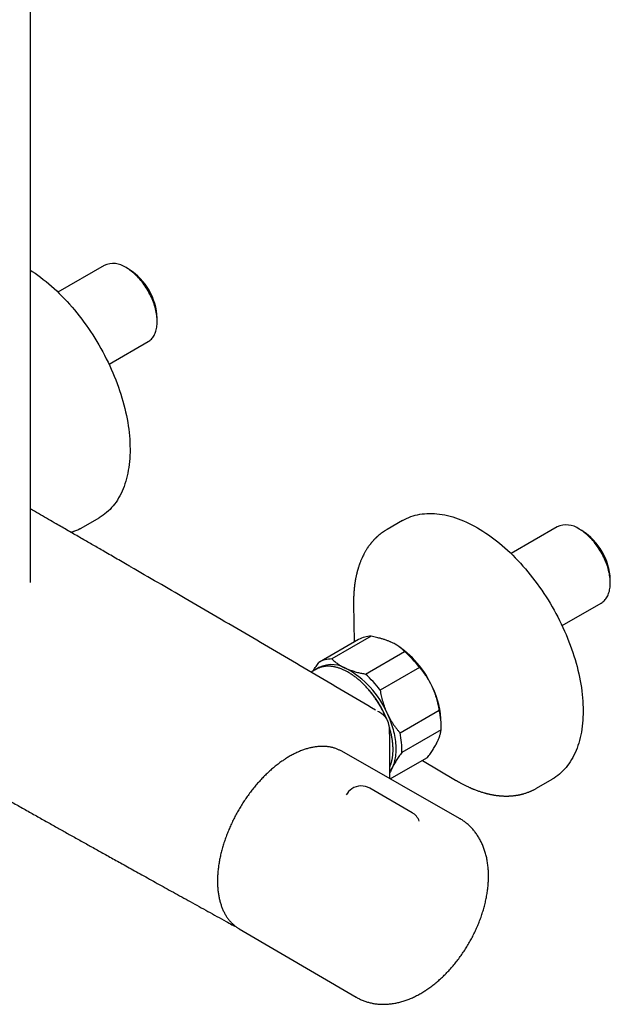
# Model space of a CAD drawing. Header units: millimetres. Extents: x 8 to 1625, y 12 to 2560.
# Tile 2 of 39: x 1444 to 1582, y 231 to 462. Entities that reach past the tile are written whole.
import ezdxf

# ---------------------------------------------------------------- set-up
doc = ezdxf.new("R2010")
doc.units = ezdxf.units.MM

msp = doc.modelspace()

# ---------------------------------------------------------------- linework, layer by layer
at = {"color": 7, "linetype": 'Continuous', "lineweight": 30}
for p, q in [((1446.57, 330.09), (1446.57, 718.46)), ((1463.78, 404.34), (1452.96, 398.1)), ((1469.63, 403.42), (1468.93, 403.83)), ((1476.21, 391.22), (1476.21, 392.03)), ((1464.92, 381.21), (1474.08, 386.5)), ((1458.95, 343.12), (1462.59, 345.23)), ((1533.66, 344.62), (1530.01, 342.52)), ((1458.94, 343.13), (1458.91, 343.11)), ((1569.84, 343.11), (1559.03, 336.87)), ((1575.7, 342.19), (1574.99, 342.6)), ((1582.28, 329.99), (1582.28, 330.8)), ((1522.18, 325.16), (1522.32, 316.13)), ((1522.19, 325.26), (1522.19, 325.16)), ((1570.98, 319.98), (1580.14, 325.27)), ((1523.36, 316.74), (1514.17, 311.43)), ((1526.3, 317.49), (1517.1, 312.18)), ((1524.93, 308.65), (1534.12, 313.96)), ((1532.07, 315.54), (1532.01, 315.57)), ((1513.44, 309.77), (1512.25, 309.08)), ((1537.59, 310.19), (1528.4, 304.89)), ((1533.05, 294.87), (1542.25, 300.17)), ((1542.66, 295.59), (1533.46, 290.28)), ((1542.68, 296.35), (1542.68, 297.17)), ((1546.94, 274.85), (1519.4, 290.56)), ((1530.78, 284.07), (1539.48, 289.1)), ((1530.78, 284.07), (1539.36, 289.02)), ((1538.32, 288.42), (1546.07, 283.79)), ((1539.48, 289.1), (1539.36, 289.02)), ((1530.69, 284.12), (1530.69, 285.09)), ((1546.07, 283.79), (1546.09, 283.78)), ((1565.01, 281.89), (1568.66, 284)), ((1535.86, 276.18), (1525.96, 281.89)), ((1493.85, 249.88), (1493.71, 249.95)), ((1495.4, 248.99), (1522.77, 232.99))]:
    msp.add_line(p, q, dxfattribs=at)
at = {"color": 7, "linetype": 'Continuous', "lineweight": 30, "flags": 128}
for points in [[(1474.08, 386.5), (1474.08, 386.5), (1474.28, 386.63), (1474.48, 386.78), (1474.67, 386.94), (1474.85, 387.11), (1475.02, 387.3), (1475.18, 387.5), (1475.33, 387.72), (1475.47, 387.95), (1475.6, 388.19), (1475.71, 388.45), (1475.81, 388.71), (1475.91, 388.99), (1475.99, 389.28), (1476.05, 389.58), (1476.11, 389.89), (1476.15, 390.21), (1476.18, 390.54), (1476.2, 390.87), (1476.21, 391.22), (1476.2, 391.57), (1476.18, 391.93), (1476.15, 392.29), (1476.11, 392.66), (1476.05, 393.03), (1475.99, 393.41), (1475.91, 393.79), (1475.81, 394.18), (1475.71, 394.56), (1475.6, 394.95), (1475.47, 395.34), (1475.33, 395.73), (1475.18, 396.11), (1475.02, 396.5), (1474.85, 396.89), (1474.67, 397.27), (1474.48, 397.65), (1474.28, 398.02), (1474.08, 398.4), (1473.86, 398.76), (1473.63, 399.12), (1473.4, 399.48), (1473.16, 399.82), (1472.91, 400.16), (1472.65, 400.49), (1472.39, 400.82), (1472.12, 401.13), (1471.85, 401.43), (1471.57, 401.73), (1471.29, 402.01), (1471, 402.28), (1470.71, 402.54), (1470.42, 402.79), (1470.12, 403.03), (1469.83, 403.25), (1469.53, 403.46), (1469.23, 403.65), (1468.93, 403.83)], [(1446.57, 403.22), (1446.97, 402.96), (1447.62, 402.52), (1448.26, 402.06), (1448.9, 401.58), (1449.54, 401.09), (1450.18, 400.58), (1450.81, 400.05), (1451.44, 399.51), (1452.06, 398.95), (1452.68, 398.37), (1453.29, 397.77), (1453.9, 397.17), (1454.5, 396.54), (1455.1, 395.91), (1455.69, 395.25), (1456.27, 394.59), (1456.85, 393.91), (1457.41, 393.22), (1457.97, 392.52), (1458.52, 391.8), (1459.06, 391.08), (1459.59, 390.34), (1460.11, 389.6), (1460.62, 388.84), (1461.12, 388.07), (1461.61, 387.3), (1462.08, 386.52), (1462.55, 385.73), (1463, 384.93), (1463.44, 384.13), (1463.87, 383.32), (1464.29, 382.51), (1464.69, 381.69), (1465.08, 380.87), (1465.45, 380.04), (1465.82, 379.21), (1466.16, 378.38), (1466.5, 377.55), (1466.81, 376.71), (1467.12, 375.87), (1467.4, 375.04), (1467.68, 374.2), (1467.94, 373.37), (1468.18, 372.53), (1468.4, 371.7), (1468.61, 370.87), (1468.81, 370.05), (1468.98, 369.22), (1469.15, 368.41), (1469.29, 367.59), (1469.42, 366.79), (1469.53, 365.98), (1469.62, 365.19), (1469.7, 364.4), (1469.76, 363.62), (1469.81, 362.85), (1469.83, 362.09), (1469.85, 361.33), (1469.84, 360.59), (1469.81, 359.85), (1469.77, 359.13), (1469.72, 358.42), (1469.64, 357.72), (1469.55, 357.03), (1469.44, 356.36), (1469.32, 355.69), (1469.18, 355.04), (1469.02, 354.41), (1468.85, 353.79), (1468.65, 353.18), (1468.45, 352.59), (1468.23, 352.02), (1467.99, 351.46), (1467.73, 350.92), (1467.46, 350.4), (1467.18, 349.89), (1466.88, 349.4), (1466.56, 348.93), (1466.23, 348.47), (1465.89, 348.04), (1465.53, 347.62), (1465.16, 347.22), (1464.77, 346.85), (1464.37, 346.49), (1463.96, 346.15), (1463.53, 345.83), (1463.1, 345.54), (1462.64, 345.26), (1462.59, 345.23)], [(1533.66, 344.62), (1534.13, 344.88), (1534.6, 345.11), (1535.09, 345.32), (1535.59, 345.51), (1536.1, 345.68), (1536.62, 345.83), (1537.14, 345.96), (1537.68, 346.06), (1538.23, 346.14), (1538.79, 346.2), (1539.35, 346.24), (1539.93, 346.26), (1540.51, 346.26), (1541.1, 346.23), (1541.69, 346.18), (1542.29, 346.11), (1542.9, 346.02), (1543.51, 345.91), (1544.13, 345.77), (1544.76, 345.61), (1545.38, 345.44), (1546.02, 345.24), (1546.65, 345.01), (1547.29, 344.77), (1547.93, 344.51), (1548.58, 344.23), (1549.22, 343.92), (1549.87, 343.6), (1550.51, 343.25), (1551.16, 342.89), (1551.81, 342.51), (1552.46, 342.1), (1553.1, 341.68), (1553.75, 341.24), (1554.39, 340.78), (1555.03, 340.3), (1555.67, 339.81), (1556.31, 339.29), (1556.94, 338.76), (1557.57, 338.22), (1558.19, 337.65), (1558.81, 337.08), (1559.42, 336.48), (1560.03, 335.87), (1560.63, 335.25), (1561.23, 334.61), (1561.82, 333.95), (1562.4, 333.29), (1562.97, 332.61), (1563.54, 331.92), (1564.09, 331.21), (1564.64, 330.5), (1565.18, 329.77), (1565.71, 329.03), (1566.23, 328.29), (1566.74, 327.53), (1567.24, 326.76), (1567.72, 325.99), (1568.2, 325.21), (1568.66, 324.42), (1569.11, 323.62), (1569.55, 322.82), (1569.98, 322.01), (1570.4, 321.19), (1570.8, 320.37), (1571.18, 319.55), (1571.56, 318.72), (1571.92, 317.89), (1572.26, 317.06), (1572.6, 316.23), (1572.91, 315.39), (1573.21, 314.56), (1573.5, 313.72), (1573.77, 312.88), (1574.03, 312.05), (1574.27, 311.21), (1574.49, 310.38), (1574.7, 309.55), (1574.89, 308.73), (1575.07, 307.91), (1575.23, 307.09), (1575.37, 306.28), (1575.5, 305.47), (1575.61, 304.67), (1575.7, 303.88), (1575.78, 303.09), (1575.83, 302.31), (1575.88, 301.54), (1575.9, 300.78), (1575.91, 300.02), (1575.9, 299.28), (1575.88, 298.55), (1575.83, 297.83), (1575.78, 297.11), (1575.7, 296.42), (1575.61, 295.73), (1575.5, 295.05), (1575.37, 294.39), (1575.23, 293.75), (1575.07, 293.11), (1574.89, 292.49), (1574.7, 291.89), (1574.49, 291.3), (1574.27, 290.73), (1574.03, 290.17), (1573.77, 289.63), (1573.5, 289.11), (1573.21, 288.61), (1572.91, 288.12), (1572.6, 287.65), (1572.26, 287.2), (1571.92, 286.76), (1571.56, 286.35), (1571.18, 285.95), (1570.8, 285.58), (1570.4, 285.22), (1569.98, 284.89), (1569.55, 284.57), (1569.11, 284.27), (1568.66, 284), (1568.66, 284)], [(1580.14, 325.27), (1580.14, 325.27), (1580.35, 325.4), (1580.55, 325.55), (1580.74, 325.71), (1580.92, 325.88), (1581.09, 326.07), (1581.25, 326.27), (1581.4, 326.49), (1581.54, 326.72), (1581.66, 326.96), (1581.78, 327.22), (1581.88, 327.48), (1581.97, 327.76), (1582.05, 328.05), (1582.12, 328.35), (1582.18, 328.66), (1582.22, 328.98), (1582.25, 329.31), (1582.27, 329.64), (1582.28, 329.99), (1582.27, 330.34), (1582.25, 330.7), (1582.22, 331.06), (1582.18, 331.43), (1582.12, 331.8), (1582.05, 332.18), (1581.97, 332.56), (1581.88, 332.95), (1581.78, 333.33), (1581.66, 333.72), (1581.54, 334.11), (1581.4, 334.5), (1581.25, 334.88), (1581.09, 335.27), (1580.92, 335.66), (1580.74, 336.04), (1580.55, 336.42), (1580.35, 336.79), (1580.14, 337.17), (1579.92, 337.53), (1579.7, 337.89), (1579.47, 338.25), (1579.22, 338.59), (1578.98, 338.93), (1578.72, 339.26), (1578.46, 339.59), (1578.19, 339.9), (1577.92, 340.2), (1577.64, 340.5), (1577.36, 340.78), (1577.07, 341.05), (1576.78, 341.31), (1576.49, 341.56), (1576.19, 341.79), (1575.89, 342.02), (1575.59, 342.23), (1575.29, 342.42), (1574.99, 342.6)], [(1528.68, 299.41), (1528.53, 299.5), (1528.08, 299.76), (1527.87, 299.89)], [(1530.02, 299.47), (1530.23, 299), (1530.44, 298.52), (1530.63, 298.04), (1530.81, 297.57), (1530.98, 297.09), (1531.14, 296.61), (1531.28, 296.13), (1531.42, 295.66), (1531.54, 295.18), (1531.65, 294.71), (1531.74, 294.24), (1531.83, 293.78), (1531.9, 293.32), (1531.96, 292.86), (1532.01, 292.41), (1532.04, 291.97), (1532.06, 291.53), (1532.07, 291.09), (1532.07, 290.67), (1532.05, 290.25), (1532.02, 289.84), (1531.97, 289.45), (1531.92, 289.06), (1531.85, 288.68), (1531.77, 288.31), (1531.67, 287.95), (1531.57, 287.6), (1531.45, 287.26), (1531.31, 286.94), (1531.17, 286.63)], [(1519.4, 290.56), (1519.27, 290.63), (1519.1, 290.72)], [(1495.11, 249.16), (1495.28, 249.06), (1495.4, 248.99)]]:
    msp.add_lwpolyline(points, dxfattribs=at)
at = {"color": 7, "linetype": 'Continuous', "lineweight": 30}
for centre, radius, start, end in [((1465.91, 399.67), 5.14, 54.0936, 114.596), ((1461.93, 391.38), 14.29, 2.6055, 57.3945), ((1571.98, 338.44), 5.14, 54.0936, 114.596), ((1568, 330.15), 14.29, 2.6055, 57.3945), ((1526.22, 311.68), 5.81, 89.241, 119.4291), ((1519.94, 296.45), 22.61, 23.8344, 57.559), ((1518.29, 295.89), 24.02, 36.5347, 48.7629), ((1517.03, 306.39), 5.79, 89.2159, 120.9086), ((1517.05, 304.3), 6.57, 60.2772, 125.2887), ((1515.92, 305.46), 4.97, 113.9534, 119.9901), ((1510.26, 291), 21.5, 23.1834, 62.1142), ((1509.1, 290.59), 24.02, 36.5347, 48.7629), ((1508.07, 289.42), 23.54, 21.5562, 43.4478), ((1522.42, 296.69), 20.27, 1.3335, 26.0412), ((1525.15, 296.33), 17.52, 357.5797, 12.6809), ((1511.95, 290.71), 19.44, 9.8276, 17.4294), ((1515.96, 291.02), 17.52, 357.5797, 12.6809), ((1525.27, 289.5), 6.56, 325.8253, 334.0589), ((1523.96, 278.43), 4, 123.2658, 151.2427), ((1523.96, 278.43), 4, 60.0027, 123.2658), ((1533.86, 272.72), 4, 21.9962, 60.0027)]:
    msp.add_arc(centre, radius, start, end, dxfattribs=at)
for points, knots in [([(1469.97, 333.77), (1469.7, 333.93), (1468.4, 334.69), (1466.1, 336.02), (1463.66, 337.43), (1461.83, 338.49), (1460.58, 339.21), (1459.31, 339.94), (1458.02, 340.68), (1456.69, 341.45), (1455.34, 342.23), (1453.96, 343.02), (1452.42, 343.91), (1450.73, 344.88), (1448.86, 345.95), (1447.48, 346.75), (1446.71, 347.19), (1446.57, 347.27)], [0, 0, 0, 0, 0.035593, 0.166202, 0.294955, 0.348014, 0.400993, 0.455065, 0.510384, 0.566951, 0.624765, 0.683827, 0.744137, 0.821724, 0.901283, 0.982814, 1, 1, 1, 1]), ([(1455.97, 341.86), (1456.01, 341.87), (1456.12, 341.9), (1456.29, 341.96), (1456.5, 342.02), (1456.7, 342.09), (1456.99, 342.2), (1457.38, 342.35), (1457.74, 342.51), (1458.01, 342.63), (1458.2, 342.72), (1458.42, 342.83), (1458.67, 342.97), (1458.85, 343.07), (1458.94, 343.12)], [0, 0, 0, 0, 0.035703, 0.103395, 0.169376, 0.234365, 0.298638, 0.457613, 0.620431, 0.676358, 0.742199, 0.818073, 0.904001, 1, 1, 1, 1]), ([(1530.01, 342.52), (1529.92, 342.46), (1529.75, 342.36), (1529.52, 342.22), (1529.32, 342.08), (1529.15, 341.97), (1529.01, 341.87), (1528.9, 341.8), (1528.83, 341.74), (1528.77, 341.7), (1528.72, 341.66), (1528.65, 341.61), (1528.56, 341.55), (1528.46, 341.46), (1528.33, 341.36), (1528.19, 341.24), (1528.04, 341.12), (1527.9, 341), (1527.77, 340.88), (1527.67, 340.79), (1527.59, 340.72), (1527.51, 340.65), (1527.44, 340.58), (1527.36, 340.5), (1527.28, 340.42), (1527.18, 340.32), (1527.06, 340.2), (1526.94, 340.07), (1526.8, 339.92), (1526.65, 339.75), (1526.51, 339.59), (1526.39, 339.45), (1526.29, 339.32), (1526.2, 339.21), (1526.11, 339.1), (1526.02, 338.98), (1525.91, 338.83), (1525.77, 338.65), (1525.62, 338.44), (1525.47, 338.21), (1525.3, 337.96), (1525.13, 337.7), (1524.98, 337.44), (1524.83, 337.17), (1524.65, 336.86), (1524.46, 336.49), (1524.26, 336.08), (1524.09, 335.72), (1523.95, 335.38), (1523.82, 335.08), (1523.7, 334.75), (1523.59, 334.46), (1523.5, 334.22), (1523.43, 334.02), (1523.37, 333.81), (1523.3, 333.61), (1523.24, 333.41), (1523.19, 333.23), (1523.14, 333.08), (1523.1, 332.95), (1523.07, 332.82), (1523.03, 332.7), (1523, 332.56), (1522.95, 332.38), (1522.9, 332.14), (1522.83, 331.85), (1522.75, 331.52), (1522.68, 331.17), (1522.61, 330.78), (1522.55, 330.43), (1522.5, 330.13), (1522.47, 329.93), (1522.45, 329.76), (1522.43, 329.63), (1522.42, 329.53), (1522.41, 329.45), (1522.4, 329.35), (1522.38, 329.23), (1522.36, 329.08), (1522.35, 328.92), (1522.32, 328.68), (1522.29, 328.38), (1522.26, 328), (1522.23, 327.59), (1522.21, 327.16), (1522.19, 326.7), (1522.18, 326.21), (1522.18, 325.7), (1522.18, 325.35), (1522.18, 325.17)], [0, 0, 0, 0, 0.01717, 0.032379, 0.045625, 0.05691, 0.066234, 0.073216, 0.078464, 0.082011, 0.085424, 0.089554, 0.096045, 0.103765, 0.112188, 0.123237, 0.134003, 0.144487, 0.154221, 0.161646, 0.167661, 0.172613, 0.178048, 0.184153, 0.190927, 0.198371, 0.2074, 0.217478, 0.228609, 0.240795, 0.25387, 0.263818, 0.272386, 0.279792, 0.287385, 0.295394, 0.30382, 0.317834, 0.331785, 0.345321, 0.36311, 0.379925, 0.395628, 0.411208, 0.428285, 0.452296, 0.475802, 0.498322, 0.515221, 0.531505, 0.549002, 0.567764, 0.577946, 0.588343, 0.598957, 0.609788, 0.620235, 0.629369, 0.63718, 0.643668, 0.649544, 0.655917, 0.662801, 0.670196, 0.682847, 0.6972, 0.713648, 0.730377, 0.748826, 0.768985, 0.78029, 0.789812, 0.797549, 0.803505, 0.807745, 0.811237, 0.815768, 0.82136, 0.828014, 0.83573, 0.844507, 0.860327, 0.877652, 0.895855, 0.914936, 0.934893, 0.955725, 0.977428, 1, 1, 1, 1]), ([(1527.33, 300.2), (1522.39, 303.12), (1512.49, 308.95), (1497.64, 317.66), (1483.47, 325.94), (1474.25, 331.29), (1469.98, 333.77)], [0, 0, 0, 0, 0.258932, 0.517867, 0.776801, 1, 1, 1, 1]), ([(1357.63, 328.5), (1358.14, 328.2), (1359.42, 327.43), (1361.45, 326.21), (1363.7, 324.85), (1365.9, 323.53), (1368.06, 322.22), (1370.14, 320.97), (1372.14, 319.77), (1374.05, 318.62), (1375.93, 317.5), (1377.77, 316.39), (1379.56, 315.32), (1381.32, 314.26), (1383.03, 313.23), (1384.71, 312.23), (1386.34, 311.25), (1387.93, 310.3), (1389.47, 309.39), (1390.96, 308.5), (1392.41, 307.63), (1393.82, 306.79), (1395.21, 305.96), (1396.57, 305.15), (1397.89, 304.37), (1399.16, 303.61), (1400.39, 302.89), (1401.57, 302.19), (1402.71, 301.51), (1403.8, 300.87), (1404.87, 300.24), (1405.9, 299.63), (1406.9, 299.04), (1407.85, 298.48), (1408.77, 297.94), (1409.65, 297.42), (1410.48, 296.93), (1411.27, 296.47), (1412.03, 296.03), (1412.74, 295.61), (1413.41, 295.22), (1414.04, 294.85), (1414.63, 294.5), (1415.17, 294.18), (1415.67, 293.89), (1416.14, 293.62), (1416.57, 293.37), (1416.96, 293.14), (1417.31, 292.94), (1417.62, 292.76), (1417.88, 292.61), (1418.09, 292.48), (1418.25, 292.39), (1418.42, 292.29), (1418.61, 292.18), (1418.84, 292.04), (1419.12, 291.88), (1419.44, 291.7), (1419.8, 291.49), (1420.19, 291.26), (1420.62, 291.01), (1421.09, 290.74), (1421.61, 290.43), (1422.18, 290.11), (1422.8, 289.75), (1423.46, 289.37), (1424.16, 288.96), (1424.9, 288.53), (1425.65, 288.1), (1426.4, 287.67), (1427.15, 287.24), (1427.91, 286.8), (1428.69, 286.35), (1429.46, 285.91), (1430.23, 285.46), (1431, 285.02), (1432.3, 284.28), (1434.14, 283.23), (1436.64, 281.8), (1439.24, 280.32), (1441.96, 278.78), (1444.63, 277.27), (1447.26, 275.79), (1449.84, 274.33), (1451.94, 273.15), (1453.57, 272.24), (1454.75, 271.58), (1455.94, 270.91), (1457.16, 270.23), (1458.39, 269.54), (1459.63, 268.85), (1460.87, 268.16), (1462.14, 267.45), (1463.46, 266.72), (1464.81, 265.96), (1466.21, 265.19), (1467.69, 264.36), (1469.26, 263.49), (1470.94, 262.56), (1472.65, 261.61), (1474.42, 260.63), (1476.23, 259.62), (1478.09, 258.59), (1480, 257.53), (1481.96, 256.45), (1483.97, 255.34), (1486.01, 254.21), (1488.08, 253.06), (1490.19, 251.89), (1492.07, 250.85), (1493.25, 250.2), (1493.71, 249.95)], [0, 0, 0, 0, 0.011426, 0.028536, 0.045307, 0.061739, 0.07783, 0.093583, 0.108124, 0.122364, 0.136302, 0.149938, 0.163273, 0.176306, 0.189037, 0.201467, 0.213595, 0.225421, 0.236742, 0.247773, 0.258513, 0.268962, 0.279301, 0.28934, 0.299077, 0.308512, 0.317646, 0.326323, 0.334709, 0.342805, 0.350609, 0.358273, 0.365635, 0.372693, 0.379449, 0.385902, 0.392053, 0.3979, 0.403433, 0.408665, 0.4136, 0.418244, 0.422595, 0.426583, 0.430289, 0.433713, 0.436854, 0.439714, 0.442291, 0.444586, 0.446599, 0.447982, 0.449192, 0.450315, 0.451636, 0.453402, 0.45545, 0.457781, 0.460393, 0.463288, 0.466465, 0.469924, 0.473666, 0.477888, 0.48242, 0.487261, 0.492412, 0.497873, 0.503643, 0.50889, 0.514369, 0.520053, 0.525751, 0.531425, 0.537075, 0.542702, 0.548305, 0.565759, 0.582979, 0.603173, 0.623035, 0.642565, 0.661762, 0.680627, 0.699161, 0.707783, 0.716331, 0.724929, 0.733861, 0.743139, 0.751873, 0.760892, 0.770197, 0.779787, 0.789663, 0.799824, 0.810271, 0.822092, 0.834259, 0.846771, 0.859628, 0.872831, 0.88638, 0.900274, 0.914514, 0.929099, 0.94403, 0.959031, 0.974365, 0.990033, 1, 1, 1, 1]), ([(1530.92, 316.13), (1530.87, 316.15), (1530.61, 316.27), (1530.13, 316.46), (1529.43, 316.71), (1528.76, 316.92), (1528.12, 317.09), (1527.53, 317.24), (1526.92, 317.37), (1526.5, 317.45), (1526.3, 317.49)], [0, 0, 0, 0, 0.0340857, 0.1927883, 0.3516353, 0.5103598, 0.632419, 0.7544817, 0.8772391, 1, 1, 1, 1]), ([(1534.12, 313.96), (1534.02, 314.06), (1533.82, 314.26), (1533.48, 314.55), (1533.12, 314.84), (1532.74, 315.12), (1532.33, 315.39), (1531.89, 315.65), (1531.42, 315.9), (1531.08, 316.05), (1530.92, 316.13)], [0, 0, 0, 0, 0.122898, 0.246192, 0.369483, 0.494367, 0.619247, 0.745935, 0.87262, 1, 1, 1, 1]), ([(1512.66, 309.32), (1512.7, 309.38), (1512.83, 309.59), (1513.06, 309.95), (1513.38, 310.41), (1513.7, 310.88), (1513.93, 311.2), (1514.05, 311.36)], [0, 0, 0, 0, 0.090696, 0.3173703, 0.5440514, 0.7720224, 1, 1, 1, 1]), ([(1517.1, 312.18), (1517.21, 312.08), (1517.41, 311.88), (1517.75, 311.59), (1518.11, 311.3), (1518.49, 311.02), (1518.9, 310.75), (1519.34, 310.49), (1519.81, 310.24), (1520.14, 310.09), (1520.31, 310.01)], [0, 0, 0, 0, 0.122973, 0.245942, 0.370366, 0.494836, 0.619247, 0.745529, 0.87262, 1, 1, 1, 1]), ([(1529.78, 298.36), (1529.78, 298.37), (1529.71, 298.53), (1529.58, 298.83), (1529.38, 299.27), (1529.17, 299.7), (1528.96, 300.14), (1528.73, 300.56), (1528.5, 300.99), (1528.26, 301.41), (1528.01, 301.83), (1527.75, 302.24), (1527.48, 302.64), (1527.21, 303.04), (1526.94, 303.43), (1526.65, 303.82), (1526.36, 304.19), (1526.06, 304.56), (1525.76, 304.93), (1525.45, 305.28), (1525.14, 305.62), (1524.82, 305.96), (1524.5, 306.28), (1524.18, 306.6), (1523.85, 306.91), (1523.52, 307.2), (1523.18, 307.48), (1522.85, 307.76), (1522.51, 308.02), (1522.16, 308.27), (1521.82, 308.5), (1521.48, 308.73), (1521.13, 308.94), (1520.79, 309.14), (1520.44, 309.33), (1520.1, 309.5), (1519.75, 309.66), (1519.41, 309.8), (1519.07, 309.94), (1518.73, 310.05), (1518.39, 310.16), (1518.06, 310.25), (1517.72, 310.32), (1517.4, 310.38), (1517.07, 310.43), (1516.75, 310.46), (1516.43, 310.48), (1516.12, 310.48), (1515.81, 310.47), (1515.51, 310.44), (1515.22, 310.4), (1514.93, 310.34), (1514.64, 310.27), (1514.37, 310.19), (1514.12, 310.1), (1513.98, 310.04), (1513.92, 310.01)], [0, 0, 0, 0, 0.00145, 0.020413, 0.039375, 0.058336, 0.077297, 0.096258, 0.115218, 0.134178, 0.153138, 0.172098, 0.191059, 0.21002, 0.228981, 0.247944, 0.266907, 0.285872, 0.304837, 0.323805, 0.342773, 0.361744, 0.380716, 0.39969, 0.418666, 0.437645, 0.456626, 0.475609, 0.494595, 0.513582, 0.532573, 0.551565, 0.57056, 0.589556, 0.608554, 0.627553, 0.646552, 0.66555, 0.684547, 0.703542, 0.722532, 0.741516, 0.760494, 0.779461, 0.798418, 0.81736, 0.836287, 0.855195, 0.874083, 0.892949, 0.911793, 0.930613, 0.94941, 0.968186, 0.986943, 1, 1, 1, 1]), ([(1520.31, 310.01), (1520.36, 309.99), (1520.64, 309.86), (1521.19, 309.64), (1521.89, 309.4), (1522.53, 309.2), (1523.21, 309.02), (1524, 308.83), (1524.62, 308.71), (1524.93, 308.65)], [0, 0, 0, 0, 0.034087, 0.212401, 0.390724, 0.51153, 0.632339, 0.81616, 1, 1, 1, 1]), ([(1540.63, 305.59), (1540.6, 305.64), (1540.48, 305.9), (1540.25, 306.35), (1539.93, 306.94), (1539.59, 307.51), (1539.23, 308.07), (1538.85, 308.62), (1538.44, 309.16), (1538.03, 309.69), (1537.74, 310.03), (1537.59, 310.19)], [0, 0, 0, 0, 0.031426, 0.150353, 0.269282, 0.389133, 0.508986, 0.631385, 0.753788, 0.876892, 1, 1, 1, 1]), ([(1528.4, 304.89), (1528.44, 304.66), (1528.51, 304.22), (1528.65, 303.56), (1528.81, 302.89), (1528.99, 302.23), (1529.19, 301.57), (1529.42, 300.92), (1529.67, 300.27), (1529.87, 299.79), (1529.99, 299.52), (1530.02, 299.47)], [0, 0, 0, 0, 0.119246, 0.238489, 0.358338, 0.478183, 0.600299, 0.722411, 0.845493, 0.968574, 1, 1, 1, 1]), ([(1542.25, 300.17), (1542.21, 300.4), (1542.13, 300.86), (1541.98, 301.54), (1541.82, 302.23), (1541.63, 302.91), (1541.42, 303.59), (1541.18, 304.27), (1540.92, 304.94), (1540.72, 305.37), (1540.63, 305.59)], [0, 0, 0, 0, 0.122973, 0.245942, 0.369581, 0.493217, 0.619375, 0.745529, 0.872765, 1, 1, 1, 1]), ([(1530.69, 285.09), (1530.69, 285.43), (1530.69, 286.1), (1530.69, 287.08), (1530.69, 288), (1530.68, 288.87), (1530.68, 289.68), (1530.67, 290.44), (1530.67, 291.11), (1530.66, 291.71), (1530.66, 292.23), (1530.65, 292.71), (1530.64, 293.15), (1530.64, 293.55), (1530.63, 293.93), (1530.63, 294.27), (1530.62, 294.56), (1530.62, 294.81), (1530.62, 295.02), (1530.62, 295.21), (1530.61, 295.4), (1530.61, 295.58), (1530.59, 295.77), (1530.58, 295.99), (1530.55, 296.22), (1530.51, 296.46), (1530.47, 296.71), (1530.41, 296.94), (1530.35, 297.17), (1530.28, 297.37), (1530.2, 297.57), (1530.12, 297.77), (1530.01, 297.98), (1529.9, 298.18), (1529.78, 298.37), (1529.66, 298.53), (1529.55, 298.67), (1529.43, 298.81), (1529.31, 298.92), (1529.21, 299.02), (1529.13, 299.09), (1529.02, 299.18), (1528.87, 299.29), (1528.76, 299.36), (1528.69, 299.4)], [0, 0, 0, 0, 0.06764, 0.131597, 0.191883, 0.248506, 0.301471, 0.35078, 0.396435, 0.433384, 0.467534, 0.498885, 0.527435, 0.553469, 0.577676, 0.600077, 0.620531, 0.634655, 0.647906, 0.660338, 0.672251, 0.683995, 0.696479, 0.709301, 0.724965, 0.741601, 0.75827, 0.775087, 0.791154, 0.80684, 0.82068, 0.836004, 0.852828, 0.87072, 0.888582, 0.901947, 0.914542, 0.928369, 0.94278, 0.951448, 0.959987, 0.970588, 0.983922, 1, 1, 1, 1]), ([(1530.02, 299.47), (1530.12, 299.26), (1530.32, 298.84), (1530.64, 298.24), (1530.99, 297.64), (1531.36, 297.06), (1531.76, 296.49), (1532.17, 295.93), (1532.6, 295.39), (1532.9, 295.04), (1533.05, 294.87)], [0, 0, 0, 0, 0.122618, 0.245238, 0.368878, 0.492521, 0.618996, 0.745475, 0.872735, 1, 1, 1, 1]), ([(1530.69, 286.93), (1530.72, 286.99), (1530.79, 287.16), (1530.89, 287.43), (1530.99, 287.76), (1531.08, 288.09), (1531.16, 288.43), (1531.23, 288.78), (1531.29, 289.14), (1531.34, 289.51), (1531.37, 289.89), (1531.4, 290.27), (1531.41, 290.66), (1531.42, 291.06), (1531.41, 291.46), (1531.39, 291.87), (1531.35, 292.29), (1531.31, 292.7), (1531.26, 293.13), (1531.19, 293.56), (1531.11, 293.99), (1531.03, 294.42), (1530.93, 294.86), (1530.82, 295.3), (1530.7, 295.74), (1530.61, 296.06), (1530.55, 296.24), (1530.54, 296.27)], [0, 0, 0, 0, 0.026943, 0.068795, 0.110678, 0.152588, 0.19452, 0.236468, 0.278431, 0.320404, 0.362383, 0.404368, 0.446354, 0.488341, 0.530326, 0.572309, 0.614289, 0.656265, 0.698237, 0.740204, 0.782167, 0.824125, 0.866079, 0.908028, 0.949973, 0.991913, 1, 1, 1, 1]), ([(1541.78, 292.75), (1541.8, 292.79), (1541.91, 293.02), (1542.1, 293.44), (1542.28, 293.92), (1542.41, 294.32), (1542.52, 294.72), (1542.61, 295.14), (1542.64, 295.44), (1542.66, 295.59)], [0, 0, 0, 0, 0.034087, 0.212401, 0.390724, 0.51153, 0.632339, 0.81616, 1, 1, 1, 1]), ([(1519.09, 290.73), (1519, 290.77), (1518.81, 290.87), (1518.51, 291), (1518.17, 291.14), (1517.82, 291.26), (1517.47, 291.36), (1517.11, 291.46), (1516.74, 291.53), (1516.37, 291.6), (1515.99, 291.65), (1515.6, 291.68), (1515.21, 291.7), (1514.82, 291.71), (1514.41, 291.7), (1514.01, 291.67), (1513.6, 291.64), (1513.19, 291.58), (1512.77, 291.51), (1512.35, 291.43), (1511.92, 291.34), (1511.49, 291.22), (1511.06, 291.1), (1510.63, 290.96), (1510.2, 290.8), (1509.76, 290.64), (1509.32, 290.45), (1508.88, 290.26), (1508.45, 290.05), (1508.01, 289.83), (1507.56, 289.59), (1507.12, 289.34), (1506.68, 289.08), (1506.32, 288.85), (1506.1, 288.71), (1506.03, 288.66)], [0, 0, 0, 0, 0.023332, 0.053908, 0.084496, 0.115103, 0.145736, 0.176399, 0.207097, 0.237835, 0.268614, 0.299438, 0.330305, 0.361216, 0.39217, 0.423164, 0.454197, 0.485266, 0.516367, 0.547497, 0.578652, 0.60983, 0.641028, 0.672242, 0.703469, 0.734707, 0.765953, 0.797206, 0.828463, 0.859723, 0.890984, 0.922245, 0.953505, 0.984763, 1, 1, 1, 1]), ([(1539.48, 289.1), (1539.6, 289.26), (1539.83, 289.57), (1540.16, 290.05), (1540.48, 290.51), (1540.78, 290.97), (1541.06, 291.43), (1541.32, 291.88), (1541.57, 292.32), (1541.71, 292.61), (1541.78, 292.75)], [0, 0, 0, 0, 0.1229729, 0.2459423, 0.3695814, 0.4932167, 0.6192474, 0.7459349, 0.8726199, 1, 1, 1, 1]), ([(1506.03, 288.66), (1505.95, 288.61), (1505.73, 288.46), (1505.36, 288.21), (1504.93, 287.9), (1504.49, 287.57), (1504.06, 287.24), (1503.63, 286.89), (1503.21, 286.53), (1502.78, 286.16), (1502.36, 285.78), (1501.94, 285.39), (1501.53, 284.99), (1501.12, 284.58), (1500.71, 284.15), (1500.31, 283.72), (1499.92, 283.28), (1499.52, 282.83), (1499.14, 282.38), (1498.76, 281.91), (1498.38, 281.44), (1498.01, 280.96), (1497.65, 280.47), (1497.29, 279.97), (1496.94, 279.47), (1496.6, 278.96), (1496.26, 278.45), (1495.93, 277.93), (1495.61, 277.4), (1495.3, 276.87), (1494.99, 276.34), (1494.7, 275.8), (1494.41, 275.25), (1494.13, 274.71), (1493.86, 274.16), (1493.59, 273.6), (1493.34, 273.05), (1493.1, 272.49), (1492.86, 271.93), (1492.63, 271.37), (1492.42, 270.8), (1492.21, 270.24), (1492.02, 269.68), (1491.83, 269.11), (1491.66, 268.55), (1491.49, 267.99), (1491.34, 267.43), (1491.19, 266.87), (1491.06, 266.31), (1490.93, 265.75), (1490.82, 265.2), (1490.72, 264.65), (1490.63, 264.1), (1490.55, 263.56), (1490.49, 263.02), (1490.43, 262.49), (1490.38, 261.96), (1490.35, 261.43), (1490.33, 260.91), (1490.32, 260.4), (1490.32, 259.89), (1490.33, 259.39), (1490.35, 258.89), (1490.39, 258.4), (1490.43, 257.92), (1490.49, 257.45), (1490.56, 256.98), (1490.64, 256.53), (1490.73, 256.08), (1490.83, 255.64), (1490.95, 255.21), (1491.07, 254.79), (1491.21, 254.38), (1491.36, 253.98), (1491.51, 253.59), (1491.68, 253.21), (1491.86, 252.84), (1492.05, 252.49), (1492.25, 252.14), (1492.46, 251.81), (1492.68, 251.49), (1492.91, 251.18), (1493.15, 250.88), (1493.4, 250.6), (1493.66, 250.33), (1493.93, 250.07), (1494.2, 249.83), (1494.49, 249.6), (1494.78, 249.38), (1494.98, 249.24), (1495.09, 249.17), (1495.1, 249.17)], [0, 0, 0, 0, 0.00604, 0.017497, 0.028952, 0.040405, 0.051858, 0.063308, 0.074757, 0.086205, 0.097651, 0.109095, 0.120538, 0.13198, 0.14342, 0.154858, 0.166296, 0.177732, 0.189168, 0.200602, 0.212035, 0.223468, 0.234899, 0.24633, 0.257761, 0.269191, 0.280621, 0.29205, 0.303479, 0.314908, 0.326337, 0.337766, 0.349195, 0.360624, 0.372054, 0.383484, 0.394914, 0.406345, 0.417777, 0.42921, 0.440643, 0.452078, 0.463513, 0.474949, 0.486387, 0.497826, 0.509267, 0.520709, 0.532152, 0.543597, 0.555043, 0.566492, 0.577942, 0.589393, 0.600847, 0.612302, 0.623759, 0.635217, 0.646677, 0.658138, 0.669601, 0.681064, 0.692528, 0.703993, 0.715457, 0.726921, 0.738383, 0.749843, 0.761301, 0.772756, 0.784205, 0.79565, 0.807087, 0.818517, 0.829938, 0.841349, 0.852748, 0.864134, 0.875506, 0.886864, 0.898205, 0.909531, 0.92084, 0.932132, 0.943409, 0.95467, 0.965917, 0.977152, 0.988376, 0.999592, 1, 1, 1, 1]), ([(1533.46, 290.28), (1533.35, 290.12), (1533.12, 289.8), (1532.79, 289.33), (1532.47, 288.87), (1532.17, 288.4), (1531.89, 287.95), (1531.63, 287.49), (1531.38, 287.05), (1531.24, 286.77), (1531.17, 286.63)], [0, 0, 0, 0, 0.122973, 0.245942, 0.369581, 0.493217, 0.619375, 0.745529, 0.872765, 1, 1, 1, 1]), ([(1531.17, 286.63), (1531.15, 286.59), (1531.07, 286.42), (1530.94, 286.13), (1530.8, 285.79), (1530.72, 285.59), (1530.69, 285.51)], [0, 0, 0, 0, 0.09574, 0.428916, 0.762096, 1, 1, 1, 1]), ([(1546.07, 283.78), (1546.11, 283.76), (1546.19, 283.71), (1546.33, 283.63), (1546.49, 283.54), (1546.69, 283.43), (1546.91, 283.3), (1547.16, 283.16), (1547.44, 283.01), (1547.75, 282.85), (1548.06, 282.69), (1548.38, 282.53), (1548.71, 282.37), (1549.03, 282.22), (1549.3, 282.1), (1549.52, 282), (1549.68, 281.93), (1549.82, 281.87), (1549.96, 281.81), (1550.12, 281.75), (1550.37, 281.65), (1550.7, 281.51), (1551.09, 281.37), (1551.46, 281.24), (1551.8, 281.12), (1552.16, 281.01), (1552.53, 280.9), (1552.84, 280.81), (1553.08, 280.74), (1553.24, 280.7), (1553.37, 280.67), (1553.48, 280.64), (1553.57, 280.62), (1553.68, 280.59), (1553.82, 280.56), (1554, 280.52), (1554.21, 280.47), (1554.44, 280.43), (1554.67, 280.38), (1554.91, 280.34), (1555.13, 280.3), (1555.34, 280.27), (1555.52, 280.24), (1555.68, 280.22), (1555.82, 280.21), (1555.93, 280.19), (1556.04, 280.18), (1556.18, 280.16), (1556.34, 280.15), (1556.54, 280.13), (1556.76, 280.11), (1556.99, 280.1), (1557.22, 280.09), (1557.43, 280.08), (1557.64, 280.07), (1557.83, 280.07), (1557.99, 280.07), (1558.14, 280.07), (1558.25, 280.07), (1558.36, 280.08), (1558.47, 280.08), (1558.62, 280.09), (1558.81, 280.09), (1559.05, 280.11), (1559.31, 280.13), (1559.57, 280.15), (1559.81, 280.18), (1560.02, 280.21), (1560.19, 280.23), (1560.34, 280.26), (1560.47, 280.28), (1560.58, 280.3), (1560.72, 280.32), (1560.89, 280.35), (1561.1, 280.39), (1561.31, 280.44), (1561.52, 280.49), (1561.73, 280.55), (1561.94, 280.6), (1562.19, 280.67), (1562.49, 280.77), (1562.83, 280.88), (1563.14, 281), (1563.41, 281.11), (1563.65, 281.21), (1563.89, 281.31), (1564.12, 281.42), (1564.35, 281.53), (1564.55, 281.64), (1564.76, 281.75), (1564.93, 281.85), (1565.01, 281.89)], [0, 0, 0, 0, 0.004651, 0.011035, 0.019173, 0.02844, 0.039273, 0.051676, 0.06565, 0.081196, 0.097166, 0.111921, 0.130207, 0.146171, 0.159813, 0.171133, 0.178516, 0.184619, 0.191421, 0.199416, 0.208603, 0.228641, 0.249794, 0.266175, 0.2832, 0.300883, 0.319226, 0.338087, 0.347542, 0.355561, 0.362146, 0.367295, 0.371513, 0.376782, 0.383305, 0.392501, 0.403406, 0.41532, 0.427332, 0.43944, 0.451642, 0.461296, 0.470932, 0.47943, 0.486422, 0.491907, 0.496569, 0.503599, 0.51226, 0.522555, 0.534414, 0.546477, 0.558214, 0.569626, 0.580713, 0.59039, 0.599404, 0.606986, 0.613116, 0.61813, 0.623882, 0.630655, 0.641853, 0.654961, 0.668879, 0.683289, 0.698189, 0.70821, 0.717838, 0.726091, 0.732956, 0.738726, 0.745128, 0.755536, 0.767511, 0.779658, 0.791709, 0.803662, 0.815444, 0.826906, 0.847081, 0.866967, 0.886936, 0.901218, 0.91527, 0.930464, 0.946774, 0.960166, 0.974052, 0.987544, 1, 1, 1, 1]), ([(1539.08, 234.57), (1539.17, 234.63), (1539.41, 234.79), (1539.81, 235.07), (1540.28, 235.41), (1540.74, 235.76), (1541.2, 236.12), (1541.65, 236.49), (1542.1, 236.88), (1542.54, 237.27), (1542.98, 237.68), (1543.41, 238.09), (1543.83, 238.52), (1544.25, 238.95), (1544.66, 239.4), (1545.06, 239.85), (1545.46, 240.31), (1545.85, 240.78), (1546.23, 241.26), (1546.61, 241.74), (1546.98, 242.23), (1547.34, 242.73), (1547.69, 243.24), (1548.03, 243.75), (1548.37, 244.27), (1548.69, 244.79), (1549.01, 245.32), (1549.32, 245.86), (1549.62, 246.4), (1549.92, 246.94), (1550.2, 247.49), (1550.47, 248.04), (1550.74, 248.6), (1550.99, 249.16), (1551.23, 249.72), (1551.47, 250.29), (1551.69, 250.86), (1551.91, 251.43), (1552.11, 252.01), (1552.3, 252.58), (1552.48, 253.16), (1552.65, 253.74), (1552.81, 254.32), (1552.96, 254.9), (1553.09, 255.48), (1553.22, 256.06), (1553.33, 256.64), (1553.43, 257.22), (1553.52, 257.8), (1553.59, 258.37), (1553.65, 258.95), (1553.7, 259.52), (1553.74, 260.1), (1553.76, 260.67), (1553.77, 261.23), (1553.76, 261.79), (1553.74, 262.35), (1553.71, 262.9), (1553.66, 263.45), (1553.6, 263.99), (1553.53, 264.52), (1553.44, 265.05), (1553.34, 265.57), (1553.22, 266.08), (1553.09, 266.58), (1552.94, 267.08), (1552.78, 267.56), (1552.61, 268.03), (1552.43, 268.49), (1552.23, 268.95), (1552.02, 269.38), (1551.8, 269.81), (1551.57, 270.23), (1551.32, 270.63), (1551.06, 271.02), (1550.8, 271.4), (1550.52, 271.77), (1550.23, 272.12), (1549.93, 272.46), (1549.62, 272.79), (1549.3, 273.1), (1548.97, 273.4), (1548.64, 273.69), (1548.29, 273.96), (1547.94, 274.22), (1547.57, 274.47), (1547.24, 274.68), (1547.03, 274.8), (1546.94, 274.85)], [0, 0, 0, 0, 0.006691, 0.018839, 0.030974, 0.043102, 0.05522, 0.067325, 0.079415, 0.091491, 0.10355, 0.115593, 0.127619, 0.139628, 0.151622, 0.163601, 0.175565, 0.187516, 0.199454, 0.21138, 0.223297, 0.235204, 0.247104, 0.258997, 0.270885, 0.28277, 0.294652, 0.306534, 0.318416, 0.330299, 0.342186, 0.354077, 0.365974, 0.377878, 0.389791, 0.401714, 0.413648, 0.425594, 0.437555, 0.44953, 0.461522, 0.473531, 0.485559, 0.497605, 0.50967, 0.521756, 0.533862, 0.545987, 0.558131, 0.570294, 0.582474, 0.594668, 0.606875, 0.619091, 0.631312, 0.643531, 0.655743, 0.667941, 0.680119, 0.692269, 0.704381, 0.716449, 0.728464, 0.740418, 0.752302, 0.76411, 0.775837, 0.787476, 0.799024, 0.810478, 0.821837, 0.8331, 0.844269, 0.855345, 0.866331, 0.877231, 0.88805, 0.898791, 0.90946, 0.920064, 0.930608, 0.941098, 0.951541, 0.961944, 0.972313, 0.982654, 0.992975, 1, 1, 1, 1]), ([(1493.71, 249.95), (1493.87, 249.86), (1494.15, 249.71), (1494.45, 249.59), (1494.58, 249.53)], [0, 0, 0, 0, 0.560855, 1, 1, 1, 1]), ([(1522.77, 232.99), (1522.79, 232.98), (1522.93, 232.89), (1523.2, 232.75), (1523.59, 232.55), (1523.99, 232.36), (1524.39, 232.19), (1524.8, 232.04), (1525.22, 231.9), (1525.64, 231.77), (1526.07, 231.66), (1526.5, 231.56), (1526.94, 231.48), (1527.38, 231.41), (1527.83, 231.36), (1528.28, 231.32), (1528.74, 231.3), (1529.2, 231.3), (1529.67, 231.3), (1530.13, 231.33), (1530.61, 231.37), (1531.08, 231.42), (1531.56, 231.49), (1532.05, 231.58), (1532.53, 231.68), (1533.02, 231.8), (1533.51, 231.94), (1534, 232.09), (1534.49, 232.26), (1534.98, 232.44), (1535.47, 232.64), (1535.96, 232.85), (1536.45, 233.08), (1536.94, 233.32), (1537.43, 233.58), (1537.92, 233.85), (1538.4, 234.14), (1538.79, 234.38), (1539.01, 234.53), (1539.08, 234.57)], [0, 0, 0, 0, 0.003255, 0.02924, 0.055213, 0.081189, 0.107185, 0.133218, 0.159305, 0.185463, 0.21171, 0.23806, 0.264531, 0.291139, 0.317899, 0.344825, 0.371931, 0.399229, 0.426731, 0.454447, 0.482383, 0.510546, 0.538939, 0.567561, 0.596412, 0.625485, 0.654774, 0.684266, 0.71395, 0.74381, 0.773828, 0.803986, 0.834265, 0.864645, 0.895107, 0.925633, 0.956204, 0.986807, 1, 1, 1, 1])]:
    msp.add_open_spline(points, degree=3, knots=knots, dxfattribs=at)

doc.saveas('drawing.dxf')
